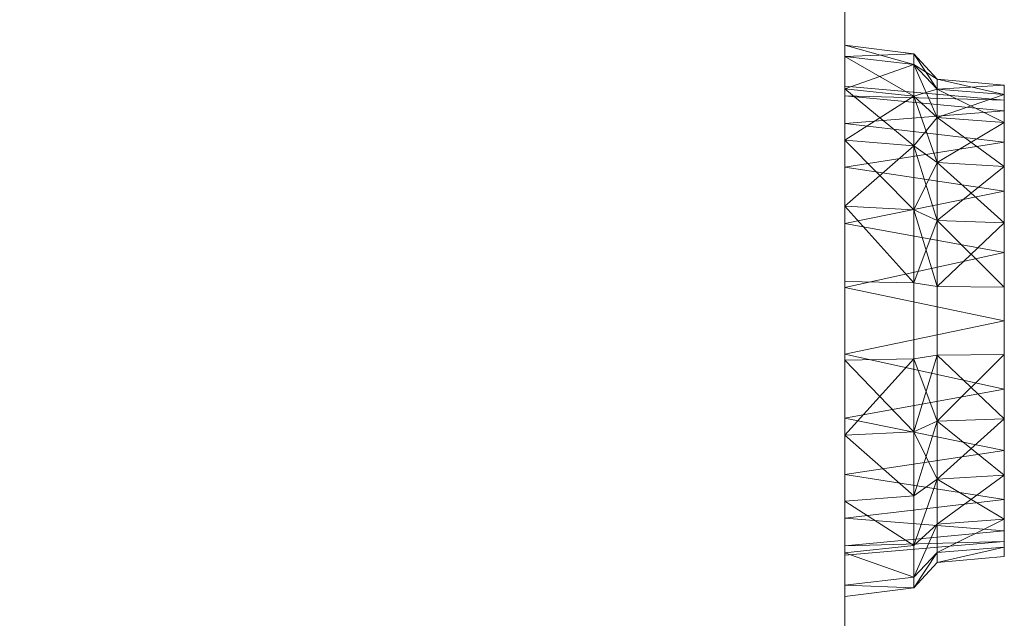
# Model space of a CAD drawing. Header units: millimetres. Extents: x -971 to 971, y -775 to 647.
# Tile 12 of 18: x 422 to 971, y -333 to 1. Entities that reach past the tile are written whole.
import ezdxf

# ---------------------------------------------------------------- set-up
doc = ezdxf.new("R2010")
doc.units = ezdxf.units.MM

# ---------------------------------------------------------------- blocks, each defined once
blk = doc.blocks.new('RSen_57_ME_FB_SOg - vkm80gbmv1 - SH_daikin_tbq - standard-2917928-3D view')
at = {"lineweight": 18}
mesh = blk.add_polyface(dxfattribs=at)
corners = [(-882, 607, 387), (-882, -607, 387), (882, -607, 387), (882, 607, 387)]
mesh.append_faces([[corners[k] for k in face] for face in [(0, 1, 2, 3)]])
mesh = blk.add_polyface(dxfattribs=at)
corners = [(882, -607), (-882, -607), (-882, 607), (882, 607)]
mesh.append_faces([[corners[k] for k in face] for face in [(0, 1, 2, 3)]])
mesh = blk.add_polyface(dxfattribs=at)
corners = [(-882, 607, 387), (-882, 607), (-882, -607), (-882, -607, 387)]
mesh.append_faces([[corners[k] for k in face] for face in [(0, 1, 2, 3)]])
mesh = blk.add_polyface(dxfattribs=at)
corners = [(-920.55, -316.15, 177.33), (-920.55, -310.11, 135.36), (-920.55, -292.5, 96.79), (-920.55, -264.73, 64.75), (-920.55, -229.06, 41.83), (-920.55, -188.38, 29.88), (-920.55, -145.98, 29.88), (-920.55, -105.3, 41.83), (-920.55, -69.63, 64.75), (-920.55, -41.87, 96.79), (-920.55, -24.25, 135.36), (-920.55, -18.22, 177.33), (-882, -13.45, 177.33), (-882, -19.67, 134.02), (-882, -37.85, 94.21), (-882, -66.51, 61.14), (-882, -103.32, 37.48), (-882, -145.3, 25.16), (-882, -189.06, 25.16), (-882, -231.05, 37.48), (-882, -267.86, 61.14), (-882, -296.51, 94.21), (-882, -314.69, 134.02), (-882, -320.92, 177.33)]
mesh.append_faces([[corners[k] for k in face] for face in [(13, 11, 12)]], dxfattribs={"vtx0": -1})
mesh.append_faces([[corners[k] for k in face] for face in [(14, 10, 13), (4, 19, 3)]], dxfattribs={"vtx0": -1, "vtx1": -1})
mesh.append_faces([[corners[k] for k in face] for face in [(8, 15, 16), (7, 16, 17, 6), (14, 9, 10), (16, 7, 8), (6, 17, 18, 5), (1, 21, 22), (19, 4, 5), (20, 2, 3), (21, 1, 2), (22, 0, 1)]], dxfattribs={"vtx0": -1, "vtx2": -1})
mesh.append_faces([[corners[k] for k in face] for face in [(23, 0, 22)]], dxfattribs={"vtx1": -1})
mesh.append_faces([[corners[k] for k in face] for face in [(14, 15, 9), (10, 11, 13), (8, 9, 15), (19, 20, 3), (18, 19, 5), (20, 21, 2)]], dxfattribs={"vtx1": -1, "vtx2": -1})
mesh = blk.add_polyface(dxfattribs=at)
corners = [(-920.55, -18.22, 177.33), (-920.55, -24.25, 219.3), (-920.55, -41.87, 257.86), (-920.55, -69.63, 289.91), (-920.55, -105.3, 312.83), (-920.55, -145.98, 324.78), (-920.55, -188.38, 324.78), (-920.55, -229.06, 312.83), (-920.55, -264.73, 289.91), (-920.55, -292.5, 257.86), (-920.55, -310.11, 219.3), (-920.55, -316.15, 177.33), (-882, -320.92, 177.33), (-882, -314.69, 220.64), (-882, -296.51, 260.44), (-882, -267.86, 293.51), (-882, -231.05, 317.17), (-882, -189.06, 329.5), (-882, -145.3, 329.5), (-882, -103.32, 317.17), (-882, -66.51, 293.51), (-882, -37.85, 260.44), (-882, -19.67, 220.64), (-882, -13.45, 177.33)]
mesh.append_faces([[corners[k] for k in face] for face in [(13, 11, 12)]], dxfattribs={"vtx0": -1})
mesh.append_faces([[corners[k] for k in face] for face in [(14, 10, 13), (19, 5, 18), (20, 4, 19)]], dxfattribs={"vtx0": -1, "vtx1": -1})
mesh.append_faces([[corners[k] for k in face] for face in [(8, 15, 16), (7, 16, 17), (14, 9, 10), (16, 7, 8), (17, 6, 7), (6, 17, 18, 5), (2, 21, 22), (1, 22, 23), (20, 3, 4), (22, 1, 2)]], dxfattribs={"vtx0": -1, "vtx2": -1})
mesh.append_faces([[corners[k] for k in face] for face in [(14, 15, 9), (10, 11, 13), (8, 9, 15), (20, 21, 3), (4, 5, 19), (2, 3, 21)]], dxfattribs={"vtx1": -1, "vtx2": -1})
mesh.append_faces([[corners[k] for k in face] for face in [(23, 0, 1)]], dxfattribs={"vtx2": -1})
mesh = blk.add_polyface(dxfattribs=at)
corners = [(-882, -320.92, 177.33), (-882, -314.69, 134.02), (-882, -296.51, 94.21), (-882, -267.86, 61.14), (-882, -231.05, 37.48), (-882, -189.06, 25.16), (-882, -145.3, 25.16), (-882, -103.32, 37.48), (-882, -66.51, 61.14), (-882, -37.85, 94.21), (-882, -19.67, 134.02), (-882, -13.45, 177.33), (-882, -36.39, 177.33), (-882, -41.69, 140.48), (-882, -57.16, 106.62), (-882, -81.53, 78.48), (-882, -112.85, 58.36), (-882, -148.57, 47.87), (-882, -185.8, 47.87), (-882, -221.51, 58.36), (-882, -252.83, 78.48), (-882, -277.21, 106.62), (-882, -292.67, 140.48), (-882, -297.97, 177.33)]
mesh.append_faces([[corners[k] for k in face] for face in [(2, 21, 22, 1), (21, 2, 3, 20), (20, 3, 4, 19), (5, 18, 19, 4)]], dxfattribs={"vtx0": -1, "vtx2": -1})
mesh.append_faces([[corners[k] for k in face] for face in [(17, 18, 5, 6), (13, 14, 9, 10), (8, 9, 14, 15), (16, 17, 6, 7), (7, 8, 15, 16)]], dxfattribs={"vtx1": -1, "vtx3": -1})
mesh.append_faces([[corners[k] for k in face] for face in [(23, 0, 1, 22)]], dxfattribs={"vtx2": -1})
mesh.append_faces([[corners[k] for k in face] for face in [(10, 11, 12, 13)]], dxfattribs={"vtx3": -1})
mesh = blk.add_polyface(dxfattribs=at)
corners = [(-882, -13.45, 177.33), (-882, -19.67, 220.64), (-882, -37.85, 260.44), (-882, -66.51, 293.51), (-882, -103.32, 317.17), (-882, -145.3, 329.5), (-882, -189.06, 329.5), (-882, -231.05, 317.17), (-882, -267.86, 293.51), (-882, -296.51, 260.44), (-882, -314.69, 220.64), (-882, -320.92, 177.33), (-882, -297.97, 177.33), (-882, -292.67, 214.18), (-882, -277.21, 248.04), (-882, -252.83, 276.17), (-882, -221.51, 296.3), (-882, -185.8, 306.79), (-882, -148.57, 306.79), (-882, -112.85, 296.3), (-882, -81.53, 276.17), (-882, -57.16, 248.04), (-882, -41.69, 214.18), (-882, -36.39, 177.33)]
mesh.append_faces([[corners[k] for k in face] for face in [(6, 17, 18, 5), (5, 18, 19, 4)]], dxfattribs={"vtx0": -1, "vtx2": -1})
mesh.append_faces([[corners[k] for k in face] for face in [(0, 1, 23)]], dxfattribs={"vtx1": -1})
mesh.append_faces([[corners[k] for k in face] for face in [(19, 20, 4)]], dxfattribs={"vtx1": -1, "vtx2": -1})
mesh.append_faces([[corners[k] for k in face] for face in [(7, 8, 15, 16), (14, 15, 8, 9), (16, 17, 6, 7), (13, 14, 9, 10), (3, 4, 20, 21), (21, 22, 2, 3), (1, 2, 22, 23)]], dxfattribs={"vtx1": -1, "vtx3": -1})
mesh.append_faces([[corners[k] for k in face] for face in [(10, 11, 12, 13)]], dxfattribs={"vtx3": -1})
mesh = blk.add_polyface(dxfattribs=at)
corners = [(-933.48, -301.92, 177.33), (-933.48, -296.46, 139.37), (-933.48, -280.53, 104.49), (-933.48, -255.41, 75.5), (-933.48, -223.15, 54.77), (-933.48, -186.36, 43.97), (-933.48, -148.01, 43.97), (-933.48, -111.21, 54.77), (-933.48, -78.95, 75.5), (-933.48, -53.84, 104.49), (-933.48, -37.91, 139.37), (-933.48, -32.45, 177.33), (-920.55, -18.22, 177.33), (-920.55, -24.25, 135.36), (-920.55, -41.87, 96.79), (-920.55, -69.63, 64.75), (-920.55, -105.3, 41.83), (-920.55, -145.98, 29.88), (-920.55, -188.38, 29.88), (-920.55, -229.06, 41.83), (-920.55, -264.73, 64.75), (-920.55, -292.5, 96.79), (-920.55, -310.11, 135.36), (-920.55, -316.15, 177.33)]
mesh.append_faces([[corners[k] for k in face] for face in [(1, 23, 0)]], dxfattribs={"vtx0": -1})
mesh.append_faces([[corners[k] for k in face] for face in [(22, 2, 21), (3, 21, 2)]], dxfattribs={"vtx0": -1, "vtx1": -1})
mesh.append_faces([[corners[k] for k in face] for face in [(13, 9, 10), (15, 7, 8), (16, 6, 7), (3, 19, 20), (4, 18, 19), (3, 20, 21), (1, 22, 23), (22, 1, 2)]], dxfattribs={"vtx0": -1, "vtx2": -1})
mesh.append_faces([[corners[k] for k in face] for face in [(13, 14, 9), (12, 13, 10), (16, 17, 6), (15, 16, 7), (14, 15, 8), (8, 9, 14), (4, 5, 18), (3, 4, 19)]], dxfattribs={"vtx1": -1, "vtx2": -1})
mesh.append_faces([[corners[k] for k in face] for face in [(5, 6, 17, 18)]], dxfattribs={"vtx1": -1, "vtx3": -1})
mesh.append_faces([[corners[k] for k in face] for face in [(10, 11, 12)]], dxfattribs={"vtx2": -1})
mesh = blk.add_polyface(dxfattribs=at)
corners = [(-933.48, -32.45, 177.33), (-933.48, -37.91, 215.29), (-933.48, -53.84, 250.17), (-933.48, -78.95, 279.15), (-933.48, -111.21, 299.89), (-933.48, -148.01, 310.69), (-933.48, -186.36, 310.69), (-933.48, -223.15, 299.89), (-933.48, -255.41, 279.15), (-933.48, -280.53, 250.17), (-933.48, -296.46, 215.29), (-933.48, -301.92, 177.33), (-920.55, -316.15, 177.33), (-920.55, -310.11, 219.3), (-920.55, -292.5, 257.86), (-920.55, -264.73, 289.91), (-920.55, -229.06, 312.83), (-920.55, -188.38, 324.78), (-920.55, -145.98, 324.78), (-920.55, -105.3, 312.83), (-920.55, -69.63, 289.91), (-920.55, -41.87, 257.86), (-920.55, -24.25, 219.3), (-920.55, -18.22, 177.33)]
mesh.append_faces([[corners[k] for k in face] for face in [(13, 9, 10), (15, 7, 8), (16, 6, 7), (19, 3, 4), (21, 1, 2), (22, 0, 1)]], dxfattribs={"vtx0": -1, "vtx2": -1})
mesh.append_faces([[corners[k] for k in face] for face in [(13, 14, 9), (12, 13, 10), (16, 17, 6), (15, 16, 7), (14, 15, 8), (8, 9, 14), (19, 20, 3), (18, 19, 4), (21, 22, 1), (20, 21, 2), (4, 5, 18), (2, 3, 20)]], dxfattribs={"vtx1": -1, "vtx2": -1})
mesh.append_faces([[corners[k] for k in face] for face in [(5, 6, 17, 18)]], dxfattribs={"vtx1": -1, "vtx3": -1})
mesh.append_faces([[corners[k] for k in face] for face in [(10, 11, 12), (22, 23, 0)]], dxfattribs={"vtx2": -1})
mesh = blk.add_polyface(dxfattribs=at)
corners = [(-971, -298.68, 177.33), (-971, -293.36, 140.28), (-971, -277.81, 106.23), (-971, -253.3, 77.95), (-971, -221.81, 57.71), (-971, -185.9, 47.17), (-971, -148.47, 47.17), (-971, -112.56, 57.71), (-971, -81.07, 77.95), (-971, -56.56, 106.23), (-971, -41.01, 140.28), (-971, -35.68, 177.33), (-933.48, -32.45, 177.33), (-933.48, -37.91, 139.37), (-933.48, -53.84, 104.49), (-933.48, -78.95, 75.5), (-933.48, -111.21, 54.77), (-933.48, -148.01, 43.97), (-933.48, -186.36, 43.97), (-933.48, -223.15, 54.77), (-933.48, -255.41, 75.5), (-933.48, -280.53, 104.49), (-933.48, -296.46, 139.37), (-933.48, -301.92, 177.33)]
mesh.append_faces([[corners[k] for k in face] for face in [(1, 23, 0)]], dxfattribs={"vtx0": -1})
mesh.append_faces([[corners[k] for k in face] for face in [(13, 10, 12), (14, 9, 13), (23, 1, 22), (4, 19, 3), (3, 20, 2)]], dxfattribs={"vtx0": -1, "vtx1": -1})
mesh.append_faces([[corners[k] for k in face] for face in [(7, 15, 16), (6, 16, 17), (13, 9, 10), (15, 7, 8), (16, 6, 7), (4, 18, 19), (3, 19, 20), (2, 21, 22), (18, 4, 5), (22, 1, 2)]], dxfattribs={"vtx0": -1, "vtx2": -1})
mesh.append_faces([[corners[k] for k in face] for face in [(14, 15, 8), (8, 9, 14), (20, 21, 2)]], dxfattribs={"vtx1": -1, "vtx2": -1})
mesh.append_faces([[corners[k] for k in face] for face in [(5, 6, 17, 18)]], dxfattribs={"vtx1": -1, "vtx3": -1})
mesh.append_faces([[corners[k] for k in face] for face in [(10, 11, 12)]], dxfattribs={"vtx2": -1})
mesh = blk.add_polyface(dxfattribs=at)
corners = [(-971, -35.68, 177.33), (-971, -41.01, 214.38), (-971, -56.56, 248.42), (-971, -81.07, 276.71), (-971, -112.56, 296.95), (-971, -148.47, 307.49), (-971, -185.9, 307.49), (-971, -221.81, 296.95), (-971, -253.3, 276.71), (-971, -277.81, 248.42), (-971, -293.36, 214.38), (-971, -298.68, 177.33), (-933.48, -301.92, 177.33), (-933.48, -296.46, 215.29), (-933.48, -280.53, 250.17), (-933.48, -255.41, 279.15), (-933.48, -223.15, 299.89), (-933.48, -186.36, 310.69), (-933.48, -148.01, 310.69), (-933.48, -111.21, 299.89), (-933.48, -78.95, 279.15), (-933.48, -53.84, 250.17), (-933.48, -37.91, 215.29), (-933.48, -32.45, 177.33)]
mesh.append_faces([[corners[k] for k in face] for face in [(0, 22, 23)]], dxfattribs={"vtx0": -1})
mesh.append_faces([[corners[k] for k in face] for face in [(13, 10, 12), (14, 9, 13), (19, 4, 18), (20, 3, 19)]], dxfattribs={"vtx0": -1, "vtx1": -1})
mesh.append_faces([[corners[k] for k in face] for face in [(7, 15, 16), (6, 16, 17), (13, 9, 10), (15, 7, 8), (16, 6, 7), (1, 21, 22), (19, 3, 4), (21, 1, 2), (22, 0, 1)]], dxfattribs={"vtx0": -1, "vtx2": -1})
mesh.append_faces([[corners[k] for k in face] for face in [(14, 15, 8), (8, 9, 14), (20, 21, 2), (4, 5, 18), (2, 3, 20)]], dxfattribs={"vtx1": -1, "vtx2": -1})
mesh.append_faces([[corners[k] for k in face] for face in [(5, 6, 17, 18)]], dxfattribs={"vtx1": -1, "vtx3": -1})
mesh.append_faces([[corners[k] for k in face] for face in [(10, 11, 12)]], dxfattribs={"vtx2": -1})
mesh = blk.add_polyface(dxfattribs=at)
corners = [(-971, -290.3, 177.33), (-971, -284.27, 139.28), (-971, -266.79, 104.96), (-971, -239.55, 77.72), (-971, -205.23, 60.24), (-971, -167.18, 54.21), (-971, -129.14, 60.24), (-971, -94.82, 77.72), (-971, -67.58, 104.96), (-971, -50.09, 139.28), (-971, -44.07, 177.33), (-971, -35.68, 177.33), (-971, -41.01, 140.28), (-971, -56.56, 106.23), (-971, -81.07, 77.95), (-971, -112.56, 57.71), (-971, -148.47, 47.17), (-971, -185.9, 47.17), (-971, -221.81, 57.71), (-971, -253.3, 77.95), (-971, -277.81, 106.23), (-971, -293.36, 140.28), (-971, -298.68, 177.33)]
mesh.append_faces([[corners[k] for k in face] for face in [(19, 2, 3, 18), (2, 19, 20), (4, 17, 18, 3), (17, 4, 5, 16), (13, 8, 9, 12), (8, 13, 14, 7), (16, 5, 6, 15), (7, 14, 15, 6)]], dxfattribs={"vtx0": -1, "vtx2": -1})
mesh.append_faces([[corners[k] for k in face] for face in [(1, 2, 20, 21)]], dxfattribs={"vtx1": -1, "vtx3": -1})
mesh.append_faces([[corners[k] for k in face] for face in [(10, 11, 12, 9)]], dxfattribs={"vtx2": -1})
mesh.append_faces([[corners[k] for k in face] for face in [(21, 22, 0, 1)]], dxfattribs={"vtx3": -1})
mesh = blk.add_polyface(dxfattribs=at)
corners = [(-971, -44.07, 177.33), (-971, -50.09, 215.37), (-971, -67.58, 249.69), (-971, -94.82, 276.93), (-971, -129.14, 294.42), (-971, -167.18, 300.45), (-971, -205.23, 294.42), (-971, -239.55, 276.93), (-971, -266.79, 249.69), (-971, -284.27, 215.37), (-971, -290.3, 177.33), (-971, -298.68, 177.33), (-971, -293.36, 214.38), (-971, -277.81, 248.42), (-971, -253.3, 276.71), (-971, -221.81, 296.95), (-971, -185.9, 307.49), (-971, -148.47, 307.49), (-971, -112.56, 296.95), (-971, -81.07, 276.71), (-971, -56.56, 248.42), (-971, -41.01, 214.38), (-971, -35.68, 177.33)]
mesh.append_faces([[corners[k] for k in face] for face in [(6, 16, 5)]], dxfattribs={"vtx0": -1, "vtx1": -1})
mesh.append_faces([[corners[k] for k in face] for face in [(13, 8, 9, 12), (8, 13, 14), (17, 4, 5, 16), (4, 17, 18, 3), (3, 18, 19, 2), (20, 1, 2, 19), (1, 20, 21)]], dxfattribs={"vtx0": -1, "vtx2": -1})
mesh.append_faces([[corners[k] for k in face] for face in [(7, 8, 14, 15), (15, 16, 6, 7)]], dxfattribs={"vtx1": -1, "vtx3": -1})
mesh.append_faces([[corners[k] for k in face] for face in [(10, 11, 12, 9)]], dxfattribs={"vtx2": -1})
mesh.append_faces([[corners[k] for k in face] for face in [(21, 22, 0, 1)]], dxfattribs={"vtx3": -1})
mesh = blk.add_polyface(dxfattribs=at)
corners = [(-882, -297.97, 177.33), (-882, -292.67, 140.48), (-882, -277.21, 106.62), (-882, -252.83, 78.48), (-882, -221.51, 58.36), (-882, -185.8, 47.87), (-882, -148.57, 47.87), (-882, -112.85, 58.36), (-882, -81.53, 78.48), (-882, -57.16, 106.62), (-882, -41.69, 140.48), (-882, -36.39, 177.33), (-971, -44.07, 177.33), (-971, -50.09, 139.28), (-971, -67.58, 104.96), (-971, -94.82, 77.72), (-971, -129.14, 60.24), (-971, -167.18, 54.21), (-971, -205.23, 60.24), (-971, -239.55, 77.72), (-971, -266.79, 104.96), (-971, -284.27, 139.28), (-971, -290.3, 177.33)]
mesh.append_faces([[corners[k] for k in face] for face in [(9, 14, 8), (19, 4, 18)]], dxfattribs={"vtx0": -1, "vtx1": -1})
mesh.append_faces([[corners[k] for k in face] for face in [(10, 12, 13), (8, 14, 15), (13, 9, 10), (5, 17, 18), (2, 20, 21), (1, 21, 22), (18, 4, 5), (19, 3, 4), (21, 1, 2), (17, 5, 6)]], dxfattribs={"vtx0": -1, "vtx2": -1})
mesh.append_faces([[corners[k] for k in face] for face in [(13, 14, 9), (15, 16, 7), (6, 7, 16), (7, 8, 15), (16, 17, 6), (19, 20, 3), (2, 3, 20)]], dxfattribs={"vtx1": -1, "vtx2": -1})
mesh.append_faces([[corners[k] for k in face] for face in [(10, 11, 12), (22, 0, 1)]], dxfattribs={"vtx2": -1})
mesh = blk.add_polyface(dxfattribs=at)
corners = [(-882, -36.39, 177.33), (-882, -41.69, 214.18), (-882, -57.16, 248.04), (-882, -81.53, 276.17), (-882, -112.85, 296.3), (-882, -148.57, 306.79), (-882, -185.8, 306.79), (-882, -221.51, 296.3), (-882, -252.83, 276.17), (-882, -277.21, 248.04), (-882, -292.67, 214.18), (-882, -297.97, 177.33), (-971, -290.3, 177.33), (-971, -284.27, 215.37), (-971, -266.79, 249.69), (-971, -239.55, 276.93), (-971, -205.23, 294.42), (-971, -167.18, 300.45), (-971, -129.14, 294.42), (-971, -94.82, 276.93), (-971, -67.58, 249.69), (-971, -50.09, 215.37), (-971, -44.07, 177.33)]
mesh.append_faces([[corners[k] for k in face] for face in [(19, 4, 18)]], dxfattribs={"vtx0": -1, "vtx1": -1})
mesh.append_faces([[corners[k] for k in face] for face in [(8, 14, 15), (7, 15, 16), (14, 8, 9), (15, 7, 8), (16, 6, 7), (5, 17, 18), (2, 20, 21), (1, 21, 22), (18, 4, 5), (19, 3, 4), (21, 1, 2), (17, 5, 6)]], dxfattribs={"vtx0": -1, "vtx2": -1})
mesh.append_faces([[corners[k] for k in face] for face in [(12, 13, 10), (13, 14, 9), (9, 10, 13), (16, 17, 6), (19, 20, 3), (2, 3, 20)]], dxfattribs={"vtx1": -1, "vtx2": -1})
mesh.append_faces([[corners[k] for k in face] for face in [(10, 11, 12), (22, 0, 1)]], dxfattribs={"vtx2": -1})

msp = doc.modelspace()

# ---------------------------------------------------------------- block references
at = {"lineweight": 18, "extrusion": (1.74533e-05, 0, -1)}
msp.add_blockref('RSen_57_ME_FB_SOg - vkm80gbmv1 - SH_daikin_tbq - standard-2917928-3D view', (0, 0, 50), dxfattribs=at)

doc.saveas('drawing.dxf')
